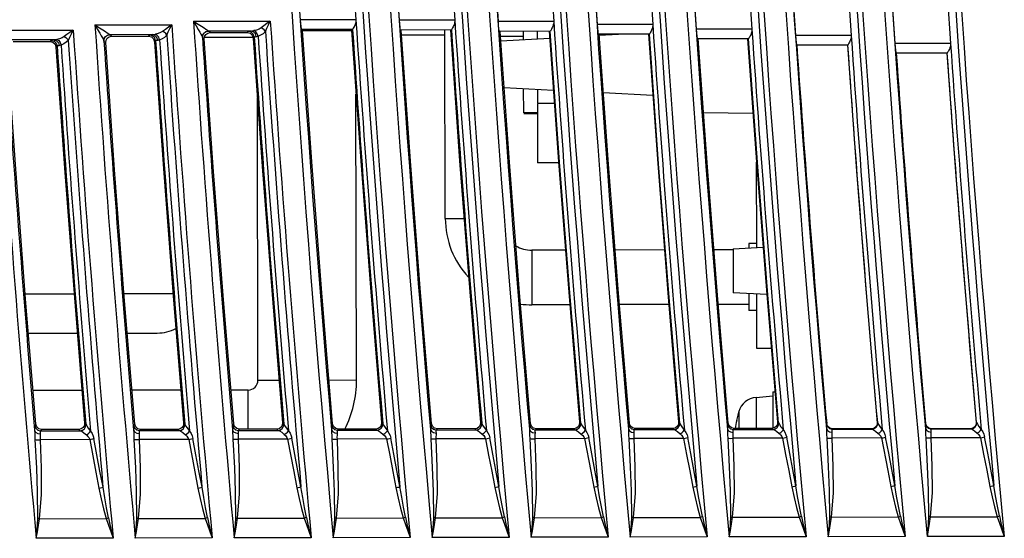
# Model space of a CAD drawing. Extents: x 0 to 420, y 0 to 297.
# Tile 23 of 27: x 279 to 304, y 132 to 145. Entities that reach past the tile are written whole.
import ezdxf

# ---------------------------------------------------------------- set-up
doc = ezdxf.new("R2010")
doc.units = 0
doc.header["$LTSCALE"] = 23.1
doc.layers.get('0').update_dxf_attribs({"linetype": 'CONTINUOUS'})

msp = doc.modelspace()

# ---------------------------------------------------------------- linework, layer by layer
at = {"color": 7, "linetype": 'CONTINUOUS'}
for p, q in [((287.276, 144.809), (285.865, 144.81)), ((289.782, 144.796), (288.371, 144.797)), ((278.163, 144.544), (280.11, 144.548)), ((280.66, 144.678), (282.607, 144.682)), ((283.159, 144.77), (285.106, 144.774)), ((284.876, 144.606), (284.821, 144.573)), ((287.189, 144.563), (285.892, 144.56)), ((285.892, 144.56), (285.921, 144.533)), ((285.921, 144.533), (287.164, 144.536)), ((287.189, 144.563), (287.164, 144.536)), ((289.695, 144.55), (288.399, 144.547)), ((289.542, 139.768), (289.532, 144.549)), ((289.697, 144.552), (289.696, 144.55)), ((292.29, 144.763), (290.879, 144.764)), ((294.801, 144.688), (293.39, 144.689)), ((297.315, 144.571), (295.904, 144.572)), ((279.626, 144.297), (278.542, 144.295)), ((279.551, 144.286), (279.523, 144.256)), ((282.123, 144.431), (281.039, 144.429)), ((281.082, 144.389), (281.039, 144.429)), ((281.082, 144.389), (282.02, 144.391)), ((282.047, 144.42), (282.02, 144.391)), ((282.02, 144.391), (282.093, 144.372)), ((282.119, 144.402), (282.047, 144.42)), ((282.182, 144.412), (282.123, 144.431)), ((282.376, 144.514), (282.322, 144.481)), ((283.389, 144.361), (283.431, 144.322)), ((284.669, 144.359), (283.428, 144.356)), ((284.622, 144.523), (283.538, 144.521)), ((283.58, 144.482), (283.538, 144.521)), ((283.58, 144.482), (284.52, 144.484)), ((284.547, 144.512), (284.52, 144.484)), ((284.52, 144.484), (284.593, 144.466)), ((284.619, 144.494), (284.547, 144.512)), ((284.682, 144.504), (284.622, 144.523)), ((284.67, 144.344), (284.697, 144.373)), ((289.532, 144.421), (288.434, 144.418)), ((292.203, 144.517), (290.907, 144.514)), ((291.525, 144.387), (290.941, 144.386)), ((290.949, 144.278), (292.188, 144.345)), ((291.525, 144.309), (291.525, 144.515)), ((291.875, 144.516), (291.875, 144.328)), ((292.205, 144.519), (292.204, 144.517)), ((294.714, 144.442), (293.418, 144.439)), ((293.443, 144.414), (293.932, 144.44)), ((294.716, 144.444), (294.715, 144.442)), ((297.228, 144.325), (295.932, 144.322)), ((297.23, 144.327), (297.229, 144.325)), ((299.832, 144.411), (298.42, 144.412)), ((278.586, 144.254), (279.523, 144.256)), ((279.672, 144.116), (279.701, 144.146)), ((280.889, 144.269), (280.932, 144.229)), ((282.17, 144.251), (282.197, 144.28)), ((299.745, 144.165), (298.449, 144.162)), ((299.747, 144.167), (299.746, 144.165)), ((302.352, 144.208), (300.94, 144.21)), ((302.266, 143.962), (300.969, 143.96)), ((302.267, 143.964), (302.266, 143.962)), ((292.285, 143.017), (291.034, 143.08)), ((291.529, 142.451), (291.527, 143.055)), ((291.878, 143.037), (291.878, 142.702)), ((284.792, 135.668), (284.778, 142.817)), ((287.292, 135.673), (287.278, 142.923)), ((294.802, 142.89), (293.548, 142.953)), ((292.309, 142.684), (291.878, 142.683)), ((291.878, 142.683), (291.881, 141.183)), ((291.879, 142.452), (291.529, 142.451)), ((291.879, 142.444), (291.529, 142.443)), ((291.529, 142.434), (291.879, 142.434)), ((297.342, 142.431), (296.09, 142.45)), ((292.416, 141.184), (291.881, 141.183)), ((297.436, 139.032), (297.431, 141.197)), ((289.542, 139.768), (290.017, 139.769)), ((296.836, 138.999), (297.6, 139.041)), ((297.435, 139.134), (297.235, 139.133)), ((297.235, 139.133), (297.236, 139.021)), ((292.588, 138.967), (291.736, 138.965)), ((291.736, 138.965), (291.738, 137.58)), ((295.096, 138.972), (293.847, 138.969)), ((296.836, 138.975), (296.353, 138.974)), ((296.836, 138.999), (296.838, 137.886)), ((278.891, 137.857), (280.13, 137.859)), ((281.398, 137.862), (282.638, 137.864)), ((297.694, 137.843), (296.838, 137.886)), ((297.238, 137.866), (297.239, 137.433)), ((297.441, 136.47), (297.438, 137.856)), ((292.698, 137.582), (291.738, 137.58)), ((295.206, 137.587), (293.956, 137.584)), ((297.238, 137.591), (296.463, 137.589)), ((297.439, 137.434), (297.239, 137.433)), ((278.973, 136.857), (280.211, 136.859)), ((281.479, 136.862), (282.24, 136.863)), ((297.81, 136.471), (297.441, 136.47)), ((284.792, 135.668), (285.328, 135.67)), ((286.593, 135.672), (287.292, 135.673)), ((280.33, 135.409), (279.091, 135.407)), ((282.84, 135.415), (281.599, 135.412)), ((284.543, 135.418), (284.106, 135.417)), ((284.545, 134.424), (284.543, 135.418)), ((297.843, 135.37), (297.904, 135.37)), ((297.843, 135.37), (297.845, 134.451)), ((297.42, 135.232), (297.843, 135.27)), ((297.42, 135.232), (297.421, 134.445)), ((296.984, 134.873), (296.959, 134.781)), ((296.984, 134.873), (296.985, 134.444)), ((279.161, 134.552), (279.133, 134.521)), ((279.186, 134.483), (279.161, 134.552)), ((280.431, 134.549), (280.399, 134.579)), ((281.669, 134.556), (281.641, 134.526)), ((281.693, 134.487), (281.669, 134.556)), ((282.94, 134.554), (282.908, 134.583)), ((284.177, 134.56), (284.15, 134.531)), ((284.201, 134.491), (284.177, 134.56)), ((285.449, 134.559), (285.418, 134.587)), ((286.685, 134.564), (286.659, 134.536)), ((286.709, 134.495), (286.685, 134.564)), ((287.957, 134.564), (287.928, 134.592)), ((289.193, 134.568), (289.168, 134.541)), ((289.217, 134.499), (289.193, 134.568)), ((290.466, 134.57), (290.438, 134.596)), ((291.701, 134.572), (291.677, 134.546)), ((291.725, 134.503), (291.701, 134.572)), ((292.975, 134.575), (292.948, 134.6)), ((294.209, 134.576), (294.186, 134.551)), ((294.233, 134.507), (294.209, 134.576)), ((295.484, 134.58), (295.458, 134.604)), ((296.717, 134.58), (296.695, 134.556)), ((296.742, 134.511), (296.717, 134.58)), ((296.959, 134.781), (296.926, 134.643)), ((296.93, 134.643), (296.926, 134.643)), ((297.993, 134.585), (297.968, 134.608)), ((299.204, 134.561), (299.211, 134.568)), ((299.235, 134.498), (299.211, 134.568)), ((300.496, 134.596), (300.503, 134.59)), ((301.714, 134.566), (301.72, 134.573)), ((301.744, 134.503), (301.72, 134.573)), ((303.005, 134.601), (303.012, 134.595)), ((279.211, 134.402), (279.282, 134.384)), ((279.282, 134.384), (279.311, 134.415)), ((279.282, 134.384), (280.283, 134.386)), ((280.25, 134.417), (279.311, 134.415)), ((280.25, 134.417), (280.283, 134.386)), ((281.72, 134.407), (281.791, 134.389)), ((281.791, 134.389), (281.819, 134.419)), ((281.791, 134.389), (282.792, 134.391)), ((282.759, 134.421), (281.819, 134.419)), ((282.759, 134.421), (282.792, 134.391)), ((284.229, 134.412), (284.3, 134.394)), ((284.3, 134.394), (284.327, 134.423)), ((284.3, 134.394), (285.301, 134.396)), ((285.269, 134.425), (284.327, 134.423)), ((285.269, 134.425), (285.301, 134.396)), ((286.738, 134.417), (286.809, 134.399)), ((286.809, 134.399), (286.834, 134.427)), ((286.809, 134.399), (287.809, 134.401)), ((287.779, 134.429), (286.834, 134.427)), ((287.779, 134.429), (287.809, 134.401)), ((289.246, 134.422), (289.317, 134.404)), ((289.317, 134.404), (289.342, 134.431)), ((289.317, 134.404), (290.318, 134.406)), ((290.289, 134.433), (289.342, 134.431)), ((290.289, 134.433), (290.318, 134.406)), ((291.755, 134.427), (291.826, 134.409)), ((291.826, 134.409), (291.851, 134.436)), ((291.826, 134.409), (292.827, 134.411)), ((292.799, 134.437), (291.851, 134.436)), ((292.799, 134.437), (292.827, 134.411)), ((294.265, 134.432), (294.335, 134.414)), ((294.335, 134.414), (294.359, 134.44)), ((294.335, 134.414), (295.336, 134.416)), ((295.309, 134.441), (294.359, 134.44)), ((295.309, 134.441), (295.336, 134.416)), ((296.774, 134.437), (296.845, 134.419)), ((296.845, 134.419), (296.867, 134.444)), ((296.845, 134.419), (297.846, 134.421)), ((297.819, 134.445), (296.867, 134.444)), ((297.819, 134.445), (297.846, 134.421)), ((299.283, 134.442), (299.354, 134.424)), ((299.36, 134.431), (299.354, 134.424)), ((299.354, 134.424), (300.355, 134.426)), ((300.347, 134.433), (299.36, 134.431)), ((300.347, 134.433), (300.355, 134.426)), ((301.792, 134.447), (301.863, 134.429)), ((301.87, 134.436), (301.863, 134.429)), ((301.863, 134.429), (302.864, 134.431)), ((302.856, 134.438), (301.87, 134.436)), ((302.856, 134.438), (302.864, 134.431)), ((280.528, 134.162), (279.278, 134.159)), ((283.036, 134.167), (281.787, 134.164)), ((283.036, 134.167), (283.191, 133.343)), ((285.545, 134.172), (284.296, 134.169)), ((285.545, 134.172), (285.7, 133.349)), ((288.054, 134.177), (286.805, 134.174)), ((290.563, 134.182), (289.314, 134.179)), ((293.073, 134.187), (291.823, 134.184)), ((293.073, 134.187), (293.228, 133.364)), ((295.582, 134.192), (294.332, 134.189)), ((298.091, 134.197), (296.842, 134.194)), ((300.601, 134.202), (299.351, 134.199)), ((300.601, 134.202), (300.758, 133.379)), ((303.11, 134.207), (301.86, 134.204)), ((283.191, 133.343), (283.268, 132.933)), ((285.7, 133.349), (285.778, 132.938)), ((293.228, 133.364), (293.306, 132.953)), ((300.758, 133.379), (300.836, 132.968)), ((279.257, 132.155), (280.944, 132.159)), ((281.767, 132.16), (283.454, 132.164)), ((284.276, 132.166), (285.963, 132.169)), ((286.786, 132.171), (288.473, 132.174)), ((289.296, 132.176), (290.983, 132.179)), ((291.806, 132.181), (293.493, 132.184)), ((294.316, 132.186), (296.003, 132.189)), ((296.826, 132.191), (298.513, 132.194)), ((299.336, 132.196), (301.024, 132.199)), ((301.847, 132.201), (303.534, 132.204)), ((281.122, 131.662), (279.171, 131.658)), ((283.632, 131.667), (281.681, 131.663)), ((286.142, 131.672), (284.191, 131.668)), ((288.652, 131.677), (286.701, 131.673)), ((291.162, 131.682), (289.211, 131.678)), ((293.672, 131.687), (291.721, 131.683)), ((296.183, 131.692), (294.232, 131.688)), ((298.693, 131.697), (296.742, 131.693)), ((301.203, 131.702), (299.252, 131.698)), ((303.714, 131.707), (301.763, 131.703))]:
    msp.add_line(p, q, dxfattribs=at)
for points in [[(285.865, 144.81), (285.872, 144.716), (285.879, 144.637), (285.886, 144.583), (285.892, 144.56)], [(287.276, 144.809), (287.274, 144.763), (287.263, 144.714), (287.245, 144.666), (287.225, 144.624), (287.206, 144.592), (287.194, 144.571), (287.189, 144.563)], [(288.371, 144.797), (288.379, 144.701), (288.386, 144.62), (288.393, 144.566), (288.399, 144.547)], [(289.782, 144.796), (289.782, 144.768), (289.779, 144.739), (289.772, 144.71), (289.763, 144.681), (289.751, 144.652), (289.738, 144.625), (289.726, 144.601), (289.715, 144.582), (289.707, 144.568), (289.697, 144.552)], [(280.11, 144.548), (280.025, 144.487), (279.948, 144.431), (279.88, 144.38)], [(279.986, 144.287), (280.023, 144.366), (280.065, 144.453), (280.11, 144.548)], [(280.66, 144.678), (280.774, 144.607), (280.861, 144.552), (280.927, 144.51), (280.973, 144.48), (281.015, 144.45), (281.036, 144.432)], [(280.66, 144.678), (280.728, 144.562), (280.78, 144.472), (280.82, 144.404), (280.848, 144.354), (280.874, 144.305), (280.887, 144.274)], [(282.607, 144.682), (282.522, 144.621), (282.445, 144.564), (282.376, 144.514)], [(282.482, 144.421), (282.519, 144.5), (282.562, 144.587), (282.607, 144.682)], [(283.159, 144.77), (283.273, 144.699), (283.361, 144.644), (283.426, 144.602), (283.473, 144.572), (283.515, 144.543), (283.536, 144.524)], [(283.159, 144.77), (283.227, 144.655), (283.28, 144.565), (283.319, 144.496), (283.347, 144.446), (283.373, 144.397), (283.386, 144.366)], [(284.622, 144.523), (284.643, 144.525), (284.666, 144.528), (284.692, 144.532)], [(284.821, 144.573), (284.759, 144.548), (284.692, 144.532)], [(284.798, 144.394), (284.776, 144.455), (284.737, 144.505), (284.692, 144.532)], [(285.106, 144.774), (285.021, 144.713), (284.944, 144.657), (284.876, 144.606)], [(284.982, 144.513), (284.953, 144.55), (284.916, 144.582), (284.876, 144.606)], [(284.982, 144.513), (285.019, 144.592), (285.061, 144.679), (285.106, 144.774)], [(286.685, 134.564), (286.409, 137.886), (286.155, 141.209), (285.921, 144.533)], [(287.164, 144.536), (287.398, 141.22), (287.652, 137.905), (287.928, 134.592)], [(289.193, 134.568), (288.916, 137.893), (288.66, 141.219), (288.425, 144.547)], [(289.67, 144.55), (289.905, 141.23), (290.161, 137.912), (290.438, 134.596)], [(290.879, 144.764), (290.886, 144.668), (290.894, 144.587), (290.901, 144.533), (290.907, 144.514)], [(292.29, 144.763), (292.29, 144.735), (292.287, 144.707), (292.28, 144.678), (292.271, 144.648), (292.259, 144.619), (292.246, 144.592), (292.234, 144.568), (292.223, 144.549), (292.215, 144.535), (292.205, 144.519)], [(293.39, 144.689), (293.397, 144.593), (293.405, 144.512), (293.412, 144.459), (293.418, 144.439)], [(294.801, 144.688), (294.801, 144.66), (294.797, 144.632), (294.791, 144.603), (294.782, 144.573), (294.77, 144.544), (294.757, 144.517), (294.745, 144.493), (294.734, 144.474), (294.725, 144.46), (294.716, 144.444)], [(295.904, 144.572), (295.911, 144.476), (295.919, 144.395), (295.926, 144.341), (295.932, 144.322)], [(297.315, 144.571), (297.315, 144.543), (297.311, 144.514), (297.305, 144.485), (297.296, 144.456), (297.284, 144.427), (297.271, 144.4), (297.259, 144.376), (297.248, 144.357), (297.239, 144.342), (297.23, 144.327)], [(279.626, 144.297), (279.587, 144.294), (279.561, 144.29), (279.551, 144.286)], [(279.551, 144.286), (279.623, 144.268), (279.677, 144.217), (279.701, 144.146)], [(279.695, 144.306), (279.67, 144.302), (279.647, 144.299), (279.626, 144.297)], [(279.626, 144.297), (279.685, 144.276), (279.732, 144.223), (279.753, 144.156)], [(279.88, 144.38), (279.825, 144.347), (279.763, 144.322), (279.695, 144.306)], [(279.695, 144.306), (279.742, 144.281), (279.781, 144.23), (279.802, 144.168)], [(279.986, 144.287), (279.934, 144.236), (279.872, 144.196), (279.802, 144.168)], [(279.88, 144.38), (279.92, 144.356), (279.957, 144.324), (279.986, 144.287)], [(280.887, 144.274), (280.895, 144.331), (280.926, 144.38), (280.975, 144.418), (281.036, 144.432)], [(280.889, 144.269), (280.898, 144.329), (280.929, 144.381), (280.979, 144.416), (281.039, 144.429)], [(280.932, 144.229), (280.941, 144.289), (280.972, 144.341), (281.021, 144.376), (281.082, 144.389)], [(281.039, 144.429), (281.038, 144.429), (281.037, 144.43), (281.036, 144.432)], [(282.047, 144.42), (282.058, 144.424), (282.084, 144.427), (282.123, 144.431)], [(282.093, 144.372), (282.147, 144.322), (282.17, 144.251)], [(282.197, 144.28), (282.174, 144.351), (282.119, 144.402)], [(282.123, 144.431), (282.144, 144.433), (282.167, 144.436), (282.192, 144.44)], [(282.25, 144.29), (282.23, 144.359), (282.182, 144.412)], [(282.322, 144.481), (282.26, 144.456), (282.192, 144.44)], [(282.298, 144.302), (282.277, 144.363), (282.238, 144.413), (282.192, 144.44)], [(282.197, 144.28), (282.205, 144.284), (282.222, 144.287), (282.25, 144.29)], [(282.25, 144.29), (282.264, 144.292), (282.28, 144.296), (282.298, 144.302)], [(282.298, 144.302), (282.369, 144.33), (282.43, 144.37), (282.482, 144.421)], [(282.482, 144.421), (282.454, 144.457), (282.417, 144.49), (282.376, 144.514)], [(283.386, 144.366), (283.395, 144.423), (283.426, 144.472), (283.475, 144.51), (283.536, 144.524)], [(283.386, 144.366), (283.387, 144.364), (283.388, 144.362), (283.389, 144.361)], [(283.389, 144.361), (283.397, 144.421), (283.429, 144.473), (283.479, 144.508), (283.538, 144.521)], [(283.431, 144.322), (283.439, 144.383), (283.471, 144.434), (283.52, 144.469), (283.58, 144.482)], [(284.177, 134.56), (283.908, 137.813), (283.66, 141.067), (283.431, 144.322)], [(283.538, 144.521), (283.537, 144.522), (283.536, 144.523), (283.536, 144.524)], [(284.547, 144.512), (284.558, 144.516), (284.583, 144.52), (284.622, 144.523)], [(284.593, 144.466), (284.647, 144.415), (284.67, 144.344)], [(284.697, 144.373), (284.674, 144.443), (284.619, 144.494)], [(284.67, 144.344), (284.9, 141.091), (285.149, 137.838), (285.418, 134.587)], [(284.749, 144.382), (284.73, 144.451), (284.682, 144.504)], [(284.697, 144.373), (284.704, 144.376), (284.722, 144.379), (284.749, 144.382)], [(284.749, 144.382), (284.764, 144.384), (284.78, 144.388), (284.798, 144.394)], [(284.798, 144.394), (284.868, 144.422), (284.93, 144.462), (284.982, 144.513)], [(291.701, 134.572), (291.424, 137.885), (291.167, 141.199), (290.932, 144.514)], [(292.179, 144.517), (292.414, 141.209), (292.67, 137.904), (292.948, 134.6)], [(292.975, 134.575), (292.697, 137.887), (292.44, 141.201), (292.204, 144.517)], [(294.209, 134.576), (293.933, 137.862), (293.677, 141.15), (293.442, 144.439)], [(294.691, 144.442), (294.926, 141.161), (295.181, 137.882), (295.458, 134.604)], [(295.484, 134.58), (295.207, 137.866), (294.951, 141.153), (294.715, 144.442)], [(296.717, 134.58), (296.443, 137.826), (296.189, 141.073), (295.955, 144.322)], [(297.205, 144.325), (297.439, 141.084), (297.694, 137.845), (297.968, 134.608)], [(297.993, 134.585), (297.718, 137.83), (297.463, 141.077), (297.229, 144.325)], [(298.42, 144.412), (298.428, 144.316), (298.436, 144.235), (298.443, 144.182), (298.449, 144.162)], [(299.832, 144.411), (299.831, 144.383), (299.828, 144.355), (299.822, 144.326), (299.813, 144.296), (299.801, 144.267), (299.788, 144.24), (299.776, 144.216), (299.765, 144.197), (299.756, 144.183), (299.747, 144.167)], [(279.161, 134.552), (278.901, 137.731), (278.659, 140.912), (278.437, 144.094)], [(279.523, 144.256), (279.595, 144.238), (279.649, 144.187), (279.672, 144.116)], [(279.672, 144.116), (279.896, 140.936), (280.138, 137.757), (280.399, 134.579)], [(279.701, 144.146), (279.708, 144.15), (279.726, 144.153), (279.753, 144.156)], [(279.802, 144.168), (279.783, 144.162), (279.767, 144.158), (279.753, 144.156)], [(280.887, 144.274), (280.888, 144.272), (280.889, 144.27), (280.889, 144.269)], [(281.669, 134.556), (281.404, 137.779), (281.158, 141.003), (280.932, 144.229)], [(282.17, 144.251), (282.397, 141.027), (282.643, 137.804), (282.908, 134.583)], [(300.503, 134.59), (300.231, 137.78), (299.978, 140.972), (299.746, 144.165)], [(300.94, 144.21), (300.948, 144.113), (300.956, 144.033), (300.963, 143.979), (300.969, 143.96)], [(302.352, 144.208), (302.352, 144.18), (302.348, 144.152), (302.342, 144.123), (302.333, 144.094), (302.321, 144.065), (302.308, 144.037), (302.296, 144.014), (302.285, 143.995), (302.277, 143.98), (302.267, 143.964)], [(303.012, 134.595), (302.744, 137.716), (302.496, 140.838), (302.266, 143.962)], [(280.399, 134.579), (280.391, 134.518), (280.36, 134.465), (280.31, 134.43), (280.25, 134.417)], [(280.283, 134.386), (280.343, 134.399), (280.393, 134.435), (280.424, 134.488), (280.431, 134.549)], [(280.431, 134.549), (280.45, 134.508), (280.489, 134.451), (280.549, 134.372)], [(282.908, 134.583), (282.901, 134.522), (282.869, 134.469), (282.82, 134.434), (282.759, 134.421)], [(282.792, 134.391), (282.851, 134.404), (282.901, 134.44), (282.932, 134.493), (282.94, 134.554)], [(282.94, 134.554), (282.959, 134.513), (282.997, 134.456), (283.058, 134.377)], [(285.418, 134.587), (285.41, 134.526), (285.379, 134.473), (285.33, 134.438), (285.269, 134.425)], [(285.301, 134.396), (285.36, 134.409), (285.41, 134.445), (285.441, 134.498), (285.449, 134.559)], [(285.449, 134.559), (285.468, 134.518), (285.506, 134.461), (285.566, 134.382)], [(287.928, 134.592), (287.92, 134.53), (287.889, 134.477), (287.84, 134.442), (287.779, 134.429)], [(287.809, 134.401), (287.869, 134.414), (287.919, 134.45), (287.95, 134.503), (287.957, 134.564)], [(287.957, 134.564), (287.977, 134.523), (288.015, 134.466), (288.075, 134.387)], [(290.438, 134.596), (290.43, 134.534), (290.399, 134.482), (290.35, 134.446), (290.289, 134.433)], [(290.318, 134.406), (290.378, 134.419), (290.428, 134.455), (290.459, 134.508), (290.466, 134.57)], [(290.466, 134.57), (290.486, 134.528), (290.524, 134.471), (290.584, 134.392)], [(292.948, 134.6), (292.94, 134.538), (292.909, 134.486), (292.86, 134.45), (292.799, 134.437)], [(292.827, 134.411), (292.887, 134.424), (292.937, 134.46), (292.968, 134.514), (292.975, 134.575)], [(292.975, 134.575), (292.995, 134.533), (293.033, 134.476), (293.093, 134.397)], [(294.186, 134.551), (294.183, 134.534), (294.183, 134.492), (294.185, 134.428)], [(294.186, 134.551), (294.21, 134.482), (294.265, 134.432)], [(295.458, 134.604), (295.45, 134.542), (295.419, 134.49), (295.37, 134.454), (295.309, 134.441)], [(295.336, 134.416), (295.396, 134.429), (295.446, 134.465), (295.477, 134.519), (295.484, 134.58)], [(295.484, 134.58), (295.504, 134.538), (295.542, 134.481), (295.602, 134.402)], [(296.695, 134.556), (296.692, 134.539), (296.692, 134.497), (296.694, 134.433)], [(296.695, 134.556), (296.719, 134.487), (296.774, 134.437)], [(297.968, 134.608), (297.961, 134.546), (297.93, 134.494), (297.88, 134.458), (297.819, 134.445)], [(297.846, 134.421), (297.905, 134.434), (297.955, 134.47), (297.986, 134.524), (297.993, 134.585)], [(297.993, 134.585), (298.013, 134.543), (298.051, 134.486), (298.112, 134.408)], [(299.204, 134.561), (299.201, 134.544), (299.201, 134.502), (299.203, 134.438)], [(299.204, 134.561), (299.228, 134.492), (299.283, 134.442)], [(300.496, 134.596), (300.488, 134.535), (300.457, 134.482), (300.408, 134.446), (300.347, 134.433)], [(300.355, 134.426), (300.415, 134.439), (300.464, 134.476), (300.496, 134.529), (300.503, 134.59)], [(300.503, 134.59), (300.522, 134.548), (300.561, 134.492), (300.621, 134.413)], [(301.714, 134.566), (301.711, 134.549), (301.71, 134.507), (301.713, 134.443)], [(301.714, 134.566), (301.738, 134.497), (301.792, 134.447)], [(303.005, 134.601), (302.998, 134.54), (302.967, 134.487), (302.917, 134.451), (302.856, 134.438)], [(302.864, 134.431), (302.924, 134.444), (302.974, 134.481), (303.005, 134.534), (303.012, 134.595)], [(303.012, 134.595), (303.032, 134.553), (303.07, 134.497), (303.13, 134.418)], [(279.133, 134.521), (279.13, 134.504), (279.129, 134.462), (279.131, 134.398)], [(279.131, 134.398), (279.156, 134.352), (279.212, 134.319), (279.281, 134.307)], [(279.131, 134.398), (279.134, 134.325), (279.135, 134.247), (279.139, 134.162)], [(279.133, 134.521), (279.157, 134.452), (279.211, 134.402)], [(279.311, 134.415), (279.239, 134.433), (279.186, 134.483)], [(279.278, 134.159), (279.278, 134.212), (279.279, 134.262), (279.281, 134.307)], [(279.281, 134.307), (279.279, 134.347), (279.279, 134.373), (279.282, 134.384)], [(280.283, 134.386), (280.324, 134.371), (280.376, 134.336), (280.443, 134.278)], [(280.443, 134.278), (280.484, 134.305), (280.521, 134.337), (280.549, 134.372)], [(280.549, 134.372), (280.588, 134.313), (280.616, 134.25), (280.633, 134.186)], [(281.641, 134.526), (281.638, 134.509), (281.638, 134.467), (281.64, 134.403)], [(281.64, 134.403), (281.665, 134.357), (281.721, 134.324), (281.79, 134.312)], [(281.64, 134.403), (281.642, 134.33), (281.644, 134.252), (281.647, 134.167)], [(281.641, 134.526), (281.665, 134.457), (281.72, 134.407)], [(281.819, 134.419), (281.747, 134.437), (281.693, 134.487)], [(281.787, 134.164), (281.786, 134.217), (281.788, 134.267), (281.79, 134.312)], [(281.79, 134.312), (281.788, 134.352), (281.788, 134.378), (281.791, 134.389)], [(282.792, 134.391), (282.833, 134.376), (282.885, 134.341), (282.952, 134.283)], [(282.952, 134.283), (282.993, 134.31), (283.03, 134.342), (283.058, 134.377)], [(283.058, 134.377), (283.096, 134.318), (283.125, 134.255), (283.142, 134.191)], [(284.15, 134.531), (284.147, 134.514), (284.147, 134.472), (284.149, 134.408)], [(284.149, 134.408), (284.174, 134.362), (284.229, 134.329), (284.298, 134.317)], [(284.149, 134.408), (284.151, 134.335), (284.153, 134.257), (284.156, 134.172)], [(284.15, 134.531), (284.174, 134.462), (284.229, 134.412)], [(284.327, 134.423), (284.255, 134.441), (284.201, 134.491)], [(284.296, 134.169), (284.295, 134.222), (284.297, 134.272), (284.298, 134.317)], [(284.298, 134.317), (284.296, 134.357), (284.297, 134.383), (284.3, 134.394)], [(285.301, 134.396), (285.341, 134.381), (285.394, 134.346), (285.461, 134.288)], [(285.461, 134.288), (285.502, 134.315), (285.538, 134.347), (285.566, 134.382)], [(285.566, 134.382), (285.605, 134.323), (285.634, 134.26), (285.651, 134.196)], [(286.659, 134.536), (286.656, 134.519), (286.656, 134.477), (286.658, 134.413)], [(286.658, 134.413), (286.683, 134.367), (286.738, 134.334), (286.807, 134.322)], [(286.658, 134.413), (286.66, 134.34), (286.662, 134.262), (286.665, 134.177)], [(286.659, 134.536), (286.683, 134.467), (286.738, 134.417)], [(286.834, 134.427), (286.763, 134.445), (286.709, 134.495)], [(286.805, 134.174), (286.804, 134.227), (286.806, 134.277), (286.807, 134.322)], [(286.807, 134.322), (286.805, 134.362), (286.806, 134.388), (286.809, 134.399)], [(287.809, 134.401), (287.85, 134.386), (287.902, 134.351), (287.97, 134.293)], [(287.97, 134.293), (288.011, 134.32), (288.047, 134.352), (288.075, 134.387)], [(288.075, 134.387), (288.114, 134.328), (288.143, 134.265), (288.16, 134.201)], [(289.168, 134.541), (289.165, 134.524), (289.164, 134.482), (289.167, 134.418)], [(289.167, 134.418), (289.192, 134.372), (289.247, 134.339), (289.316, 134.327)], [(289.167, 134.418), (289.169, 134.345), (289.171, 134.267), (289.174, 134.182)], [(289.168, 134.541), (289.192, 134.472), (289.246, 134.422)], [(289.342, 134.431), (289.271, 134.449), (289.217, 134.499)], [(289.314, 134.179), (289.313, 134.232), (289.315, 134.282), (289.316, 134.327)], [(289.316, 134.327), (289.314, 134.367), (289.314, 134.393), (289.317, 134.404)], [(290.318, 134.406), (290.359, 134.391), (290.411, 134.356), (290.479, 134.298)], [(290.479, 134.298), (290.52, 134.325), (290.556, 134.357), (290.584, 134.392)], [(290.479, 134.298), (290.516, 134.264), (290.545, 134.224), (290.563, 134.182)], [(290.584, 134.392), (290.623, 134.333), (290.652, 134.27), (290.669, 134.206)], [(291.677, 134.546), (291.674, 134.529), (291.673, 134.487), (291.676, 134.423)], [(291.676, 134.423), (291.701, 134.377), (291.756, 134.344), (291.825, 134.332)], [(291.676, 134.423), (291.678, 134.35), (291.68, 134.272), (291.683, 134.187)], [(291.677, 134.546), (291.701, 134.477), (291.755, 134.427)], [(291.851, 134.436), (291.779, 134.454), (291.725, 134.503)], [(291.823, 134.184), (291.822, 134.237), (291.824, 134.287), (291.825, 134.332)], [(291.825, 134.332), (291.823, 134.372), (291.823, 134.398), (291.826, 134.409)], [(292.827, 134.411), (292.868, 134.396), (292.92, 134.361), (292.988, 134.303)], [(292.988, 134.303), (293.029, 134.33), (293.065, 134.362), (293.093, 134.397)], [(292.988, 134.303), (293.025, 134.269), (293.054, 134.229), (293.073, 134.187)], [(293.093, 134.397), (293.132, 134.338), (293.161, 134.275), (293.178, 134.211)], [(294.185, 134.428), (294.21, 134.382), (294.265, 134.349), (294.334, 134.337)], [(294.185, 134.428), (294.187, 134.355), (294.189, 134.277), (294.193, 134.192)], [(294.359, 134.44), (294.287, 134.458), (294.233, 134.507)], [(294.332, 134.189), (294.331, 134.242), (294.333, 134.292), (294.334, 134.337)], [(294.334, 134.337), (294.332, 134.377), (294.332, 134.403), (294.335, 134.414)], [(295.336, 134.416), (295.377, 134.401), (295.43, 134.366), (295.497, 134.308)], [(295.497, 134.308), (295.538, 134.335), (295.575, 134.368), (295.602, 134.402)], [(295.497, 134.308), (295.534, 134.274), (295.563, 134.234), (295.582, 134.192)], [(295.602, 134.402), (295.641, 134.344), (295.67, 134.281), (295.687, 134.216)], [(296.694, 134.433), (296.719, 134.387), (296.774, 134.354), (296.843, 134.342)], [(296.694, 134.433), (296.696, 134.36), (296.698, 134.282), (296.702, 134.197)], [(296.867, 134.444), (296.796, 134.462), (296.742, 134.511)], [(296.842, 134.194), (296.84, 134.247), (296.842, 134.298), (296.843, 134.342)], [(296.843, 134.342), (296.841, 134.382), (296.842, 134.408), (296.845, 134.419)], [(297.846, 134.421), (297.886, 134.406), (297.939, 134.371), (298.006, 134.313)], [(298.006, 134.313), (298.047, 134.34), (298.084, 134.373), (298.112, 134.408)], [(298.006, 134.313), (298.043, 134.279), (298.072, 134.239), (298.091, 134.197)], [(298.112, 134.408), (298.151, 134.349), (298.179, 134.286), (298.197, 134.221)], [(299.203, 134.438), (299.228, 134.392), (299.284, 134.359), (299.353, 134.347)], [(299.203, 134.438), (299.206, 134.365), (299.207, 134.287), (299.211, 134.202)], [(299.36, 134.431), (299.289, 134.449), (299.235, 134.498)], [(299.353, 134.347), (299.35, 134.387), (299.351, 134.413), (299.354, 134.424)], [(299.351, 134.199), (299.35, 134.252), (299.352, 134.303), (299.353, 134.347)], [(300.355, 134.426), (300.396, 134.411), (300.448, 134.376), (300.516, 134.318)], [(300.516, 134.318), (300.557, 134.345), (300.593, 134.378), (300.621, 134.413)], [(300.516, 134.318), (300.553, 134.284), (300.582, 134.245), (300.601, 134.202)], [(300.621, 134.413), (300.66, 134.354), (300.689, 134.291), (300.706, 134.226)], [(301.713, 134.443), (301.738, 134.397), (301.793, 134.364), (301.862, 134.352)], [(301.713, 134.443), (301.715, 134.37), (301.717, 134.292), (301.721, 134.207)], [(301.87, 134.436), (301.798, 134.454), (301.744, 134.503)], [(301.86, 134.204), (301.859, 134.257), (301.861, 134.308), (301.862, 134.352)], [(301.862, 134.352), (301.86, 134.392), (301.86, 134.418), (301.863, 134.429)], [(302.864, 134.431), (302.905, 134.416), (302.958, 134.381), (303.025, 134.323)], [(303.025, 134.323), (303.066, 134.35), (303.103, 134.383), (303.13, 134.418)], [(303.025, 134.323), (303.062, 134.289), (303.091, 134.25), (303.11, 134.207)], [(303.13, 134.418), (303.17, 134.359), (303.198, 134.296), (303.216, 134.231)], [(279.139, 134.162), (279.171, 134.159), (279.221, 134.158), (279.278, 134.159)], [(279.139, 134.162), (279.176, 133.437), (279.197, 132.833), (279.201, 132.165)], [(279.257, 132.155), (279.304, 132.773), (279.303, 133.442), (279.278, 134.159)], [(280.443, 134.278), (280.48, 134.243), (280.509, 134.204), (280.528, 134.162)], [(280.528, 134.162), (280.566, 134.169), (280.602, 134.177), (280.633, 134.186)], [(280.528, 134.162), (280.605, 133.75), (280.682, 133.338), (280.759, 132.928)], [(280.865, 132.952), (280.787, 133.363), (280.71, 133.774), (280.633, 134.186)], [(281.647, 134.167), (281.68, 134.164), (281.73, 134.163), (281.787, 134.164)], [(281.647, 134.167), (281.685, 133.442), (281.706, 132.838), (281.711, 132.17)], [(281.767, 132.16), (281.813, 132.778), (281.812, 133.447), (281.787, 134.164)], [(282.952, 134.283), (282.989, 134.248), (283.018, 134.209), (283.036, 134.167)], [(283.036, 134.167), (283.075, 134.174), (283.111, 134.183), (283.142, 134.191)], [(283.374, 132.957), (283.296, 133.368), (283.219, 133.779), (283.142, 134.191)], [(284.156, 134.172), (284.189, 134.169), (284.239, 134.168), (284.296, 134.169)], [(284.156, 134.172), (284.194, 133.447), (284.216, 132.843), (284.22, 132.175)], [(284.276, 132.166), (284.323, 132.783), (284.321, 133.452), (284.296, 134.169)], [(285.461, 134.288), (285.498, 134.253), (285.527, 134.214), (285.545, 134.172)], [(285.545, 134.172), (285.584, 134.179), (285.62, 134.188), (285.651, 134.196)], [(285.883, 132.962), (285.806, 133.373), (285.728, 133.785), (285.651, 134.196)], [(286.665, 134.177), (286.698, 134.174), (286.748, 134.173), (286.805, 134.174)], [(286.665, 134.177), (286.703, 133.452), (286.725, 132.848), (286.73, 132.18)], [(286.786, 132.171), (286.832, 132.788), (286.83, 133.457), (286.805, 134.174)], [(287.97, 134.293), (288.007, 134.259), (288.036, 134.219), (288.054, 134.177)], [(288.054, 134.177), (288.093, 134.184), (288.129, 134.193), (288.16, 134.201)], [(288.054, 134.177), (288.132, 133.765), (288.21, 133.354), (288.287, 132.943)], [(288.393, 132.968), (288.315, 133.379), (288.237, 133.79), (288.16, 134.201)], [(289.174, 134.182), (289.207, 134.179), (289.257, 134.178), (289.314, 134.179)], [(289.174, 134.182), (289.212, 133.457), (289.235, 132.853), (289.24, 132.185)], [(289.296, 132.176), (289.342, 132.793), (289.339, 133.462), (289.314, 134.179)], [(290.563, 134.182), (290.602, 134.189), (290.638, 134.198), (290.669, 134.206)], [(290.563, 134.182), (290.641, 133.77), (290.719, 133.359), (290.797, 132.948)], [(290.902, 132.973), (290.824, 133.384), (290.747, 133.795), (290.669, 134.206)], [(291.683, 134.187), (291.716, 134.184), (291.766, 134.183), (291.823, 134.184)], [(291.683, 134.187), (291.722, 133.462), (291.744, 132.858), (291.75, 132.19)], [(291.806, 132.181), (291.851, 132.798), (291.849, 133.467), (291.823, 134.184)], [(293.073, 134.187), (293.111, 134.194), (293.147, 134.203), (293.178, 134.211)], [(293.412, 132.978), (293.334, 133.389), (293.256, 133.8), (293.178, 134.211)], [(294.193, 134.192), (294.225, 134.189), (294.275, 134.188), (294.332, 134.189)], [(294.193, 134.192), (294.231, 133.467), (294.254, 132.863), (294.26, 132.195)], [(294.316, 132.186), (294.361, 132.803), (294.358, 133.472), (294.332, 134.189)], [(295.582, 134.192), (295.62, 134.2), (295.657, 134.208), (295.687, 134.216)], [(295.582, 134.192), (295.66, 133.78), (295.738, 133.369), (295.816, 132.958)], [(295.922, 132.983), (295.843, 133.394), (295.765, 133.805), (295.687, 134.216)], [(296.702, 134.197), (296.734, 134.194), (296.784, 134.193), (296.842, 134.194)], [(296.702, 134.197), (296.741, 133.472), (296.764, 132.868), (296.77, 132.201)], [(296.826, 132.191), (296.871, 132.808), (296.868, 133.477), (296.842, 134.194)], [(298.091, 134.197), (298.13, 134.205), (298.166, 134.213), (298.197, 134.221)], [(298.091, 134.197), (298.169, 133.785), (298.248, 133.374), (298.326, 132.963)], [(298.432, 132.988), (298.353, 133.399), (298.275, 133.81), (298.197, 134.221)], [(299.211, 134.202), (299.244, 134.199), (299.294, 134.198), (299.351, 134.199)], [(299.211, 134.202), (299.251, 133.477), (299.274, 132.873), (299.28, 132.206)], [(299.336, 132.196), (299.381, 132.813), (299.377, 133.482), (299.351, 134.199)], [(300.601, 134.202), (300.639, 134.21), (300.675, 134.218), (300.706, 134.226)], [(300.942, 132.993), (300.863, 133.404), (300.784, 133.815), (300.706, 134.226)], [(301.721, 134.207), (301.753, 134.204), (301.803, 134.203), (301.86, 134.204)], [(301.721, 134.207), (301.76, 133.482), (301.784, 132.878), (301.791, 132.211)], [(301.847, 132.201), (301.891, 132.818), (301.887, 133.487), (301.86, 134.204)], [(303.11, 134.207), (303.149, 134.215), (303.185, 134.223), (303.216, 134.231)], [(303.11, 134.207), (303.189, 133.795), (303.267, 133.384), (303.346, 132.973)], [(303.452, 132.998), (303.373, 133.409), (303.294, 133.82), (303.216, 134.231)], [(280.759, 132.928), (280.798, 132.936), (280.834, 132.944), (280.865, 132.952)], [(280.759, 132.928), (280.818, 132.661), (280.878, 132.407), (280.944, 132.159)], [(281, 132.179), (280.951, 132.431), (280.907, 132.686), (280.865, 132.952)], [(283.268, 132.933), (283.307, 132.941), (283.343, 132.949), (283.374, 132.957)], [(283.268, 132.933), (283.328, 132.666), (283.388, 132.412), (283.454, 132.164)], [(283.51, 132.184), (283.461, 132.436), (283.417, 132.691), (283.374, 132.957)], [(285.778, 132.938), (285.816, 132.946), (285.853, 132.954), (285.883, 132.962)], [(285.778, 132.938), (285.837, 132.671), (285.897, 132.417), (285.963, 132.169)], [(286.019, 132.189), (285.971, 132.441), (285.926, 132.696), (285.883, 132.962)], [(288.287, 132.943), (288.326, 132.951), (288.362, 132.959), (288.393, 132.968)], [(288.287, 132.943), (288.347, 132.676), (288.407, 132.422), (288.473, 132.174)], [(288.529, 132.194), (288.48, 132.446), (288.436, 132.701), (288.393, 132.968)], [(290.797, 132.948), (290.835, 132.956), (290.872, 132.964), (290.902, 132.973)], [(290.797, 132.948), (290.856, 132.681), (290.917, 132.427), (290.983, 132.179)], [(291.039, 132.199), (290.99, 132.451), (290.945, 132.706), (290.902, 132.973)], [(293.306, 132.953), (293.345, 132.961), (293.381, 132.969), (293.412, 132.978)], [(293.306, 132.953), (293.366, 132.686), (293.427, 132.432), (293.493, 132.184)], [(293.549, 132.204), (293.5, 132.456), (293.455, 132.711), (293.412, 132.978)], [(295.816, 132.958), (295.855, 132.966), (295.891, 132.975), (295.922, 132.983)], [(295.816, 132.958), (295.876, 132.691), (295.937, 132.438), (296.003, 132.189)], [(296.059, 132.209), (296.01, 132.462), (295.965, 132.717), (295.922, 132.983)], [(298.326, 132.963), (298.365, 132.971), (298.401, 132.98), (298.432, 132.988)], [(298.326, 132.963), (298.386, 132.696), (298.447, 132.443), (298.513, 132.194)], [(298.569, 132.214), (298.52, 132.467), (298.475, 132.722), (298.432, 132.988)], [(300.836, 132.968), (300.875, 132.976), (300.911, 132.985), (300.942, 132.993)], [(300.836, 132.968), (300.896, 132.701), (300.957, 132.448), (301.024, 132.199)], [(301.08, 132.219), (301.03, 132.472), (300.985, 132.727), (300.942, 132.993)], [(303.346, 132.973), (303.385, 132.981), (303.421, 132.99), (303.452, 132.998)], [(303.346, 132.973), (303.406, 132.706), (303.467, 132.453), (303.534, 132.204)], [(303.59, 132.224), (303.541, 132.477), (303.495, 132.732), (303.452, 132.998)], [(279.201, 132.165), (279.192, 131.999), (279.182, 131.829), (279.171, 131.658)], [(279.171, 131.658), (279.201, 131.825), (279.23, 131.991), (279.257, 132.155)], [(279.201, 132.165), (279.219, 132.162), (279.238, 132.159), (279.257, 132.155)], [(280.944, 132.159), (280.963, 132.165), (280.982, 132.172), (281, 132.179)], [(280.944, 132.159), (281.002, 131.995), (281.061, 131.829), (281.122, 131.662)], [(281, 132.179), (281.04, 132.008), (281.08, 131.835), (281.122, 131.662)], [(281.711, 132.17), (281.701, 132.004), (281.692, 131.834), (281.681, 131.663)], [(281.681, 131.663), (281.711, 131.83), (281.739, 131.996), (281.767, 132.16)], [(281.711, 132.17), (281.729, 132.167), (281.748, 132.164), (281.767, 132.16)], [(283.454, 132.164), (283.473, 132.17), (283.492, 132.177), (283.51, 132.184)], [(283.454, 132.164), (283.512, 132), (283.571, 131.834), (283.632, 131.667)], [(283.51, 132.184), (283.549, 132.013), (283.59, 131.84), (283.632, 131.667)], [(284.22, 132.175), (284.211, 132.009), (284.201, 131.839), (284.191, 131.668)], [(284.191, 131.668), (284.22, 131.835), (284.249, 132.001), (284.276, 132.166)], [(284.22, 132.175), (284.238, 132.172), (284.257, 132.169), (284.276, 132.166)], [(285.963, 132.169), (285.982, 132.175), (286.001, 132.182), (286.019, 132.189)], [(285.963, 132.169), (286.021, 132.005), (286.081, 131.839), (286.142, 131.672)], [(286.019, 132.189), (286.059, 132.018), (286.1, 131.846), (286.142, 131.672)], [(286.73, 132.18), (286.721, 132.014), (286.711, 131.844), (286.701, 131.673)], [(286.701, 131.673), (286.73, 131.84), (286.759, 132.006), (286.786, 132.171)], [(286.73, 132.18), (286.748, 132.177), (286.767, 132.174), (286.786, 132.171)], [(288.473, 132.174), (288.492, 132.181), (288.511, 132.187), (288.529, 132.194)], [(288.473, 132.174), (288.531, 132.01), (288.591, 131.844), (288.652, 131.677)], [(288.529, 132.194), (288.569, 132.023), (288.61, 131.851), (288.652, 131.677)], [(289.24, 132.185), (289.231, 132.019), (289.221, 131.849), (289.211, 131.678)], [(289.211, 131.678), (289.24, 131.845), (289.269, 132.011), (289.296, 132.176)], [(289.24, 132.185), (289.258, 132.182), (289.277, 132.179), (289.296, 132.176)], [(290.983, 132.179), (291.002, 132.186), (291.021, 132.192), (291.039, 132.199)], [(290.983, 132.179), (291.041, 132.015), (291.101, 131.849), (291.162, 131.682)], [(291.039, 132.199), (291.079, 132.028), (291.12, 131.856), (291.162, 131.682)], [(291.75, 132.19), (291.741, 132.024), (291.731, 131.854), (291.721, 131.683)], [(291.721, 131.683), (291.75, 131.85), (291.779, 132.016), (291.806, 132.181)], [(291.75, 132.19), (291.768, 132.187), (291.787, 132.184), (291.806, 132.181)], [(293.493, 132.184), (293.512, 132.191), (293.531, 132.197), (293.549, 132.204)], [(293.493, 132.184), (293.551, 132.02), (293.611, 131.854), (293.672, 131.687)], [(293.549, 132.204), (293.589, 132.033), (293.63, 131.861), (293.672, 131.687)], [(294.26, 132.195), (294.251, 132.029), (294.241, 131.859), (294.232, 131.688)], [(294.232, 131.688), (294.261, 131.855), (294.289, 132.021), (294.316, 132.186)], [(294.26, 132.195), (294.278, 132.192), (294.297, 132.189), (294.316, 132.186)], [(296.003, 132.189), (296.022, 132.196), (296.041, 132.202), (296.059, 132.209)], [(296.003, 132.189), (296.061, 132.025), (296.121, 131.859), (296.183, 131.692)], [(296.059, 132.209), (296.099, 132.038), (296.141, 131.866), (296.183, 131.692)], [(296.77, 132.201), (296.761, 132.034), (296.752, 131.864), (296.742, 131.693)], [(296.742, 131.693), (296.771, 131.86), (296.799, 132.026), (296.826, 132.191)], [(296.77, 132.201), (296.788, 132.197), (296.807, 132.194), (296.826, 132.191)], [(298.513, 132.194), (298.533, 132.201), (298.551, 132.208), (298.569, 132.214)], [(298.513, 132.194), (298.572, 132.03), (298.632, 131.864), (298.693, 131.697)], [(298.569, 132.214), (298.61, 132.043), (298.651, 131.871), (298.693, 131.697)], [(299.28, 132.206), (299.272, 132.039), (299.262, 131.869), (299.252, 131.698)], [(299.252, 131.698), (299.281, 131.865), (299.309, 132.031), (299.336, 132.196)], [(299.28, 132.206), (299.298, 132.202), (299.317, 132.199), (299.336, 132.196)], [(301.024, 132.199), (301.043, 132.206), (301.062, 132.213), (301.08, 132.219)], [(301.024, 132.199), (301.082, 132.035), (301.142, 131.869), (301.203, 131.702)], [(301.08, 132.219), (301.12, 132.048), (301.161, 131.876), (301.203, 131.702)], [(301.791, 132.211), (301.782, 132.044), (301.773, 131.874), (301.763, 131.703)], [(301.763, 131.703), (301.792, 131.87), (301.82, 132.036), (301.847, 132.201)], [(301.791, 132.211), (301.809, 132.207), (301.828, 132.204), (301.847, 132.201)], [(303.534, 132.204), (303.553, 132.211), (303.572, 132.218), (303.59, 132.224)], [(303.534, 132.204), (303.593, 132.04), (303.653, 131.874), (303.714, 131.707)], [(303.59, 132.224), (303.63, 132.053), (303.672, 131.881), (303.714, 131.707)]]:
    msp.add_lwpolyline(points, dxfattribs=at)
for centre, radius, start, end in [((813.254, 179.93), 528.76, 179.48671, 185.23641), ((813.254, 179.93), 526.817, 179.48439, 185.25535), ((813.254, 179.93), 526.26, 179.48372, 185.26081), ((813.254, 179.93), 524.317, 179.48138, 185.27993), ((813.254, 179.93), 523.76, 179.48071, 185.28544), ((813.254, 179.93), 521.817, 179.47835, 185.30474), ((813.254, 179.93), 521.26, 179.47766, 185.3103), ((813.254, 179.93), 519.317, 179.47528, 185.32979), ((813.254, 179.93), 518.76, 179.47459, 185.33541), ((813.254, 179.93), 516.817, 179.47219, 185.35509), ((813.254, 179.93), 516.26, 179.47149, 185.36076), ((813.254, 179.93), 514.317, 179.46906, 185.38063), ((813.254, 179.93), 513.76, 179.46836, 185.38635), ((813.254, 179.93), 511.817, 179.4659, 185.40642), ((813.254, 179.93), 526.959, 179.62405, 185.11302), ((813.254, 179.93), 524.459, 179.62171, 185.1369), ((813.254, 179.93), 521.959, 179.61935, 185.16101), ((813.254, 179.93), 519.459, 179.61696, 185.18536), ((813.254, 179.93), 516.959, 179.61456, 185.20994), ((813.254, 179.93), 514.459, 179.61212, 185.23476), ((813.254, 179.93), 511.959, 179.60967, 185.25982), ((813.254, 179.93), 528.56, 179.78476, 184.94023), ((813.254, 179.93), 526.06, 179.78319, 184.96322), ((813.254, 179.93), 523.56, 179.7816, 184.98643), ((813.254, 179.93), 521.06, 179.78, 185.00987), ((813.254, 179.93), 518.56, 179.77839, 185.03353), ((813.254, 179.93), 516.06, 179.77675, 185.05742), ((813.254, 179.93), 513.56, 179.77511, 185.08155), ((813.254, 179.93), 526.058, 183.61116, 183.82943), ((813.254, 179.93), 524.65, 183.62012, 183.83984), ((813.254, 179.93), 527.15, 183.60631, 183.82017), ((813.254, 179.93), 523.558, 183.63204, 183.85135), ((813.254, 179.93), 522.15, 183.6411, 183.86187), ((813.254, 179.93), 521.058, 183.65775, 183.87812), ((813.254, 179.93), 519.65, 183.66692, 183.88876), ((813.254, 179.93), 518.558, 183.68838, 183.90982), ((813.254, 179.93), 517.15, 183.69768, 183.92061), ((813.254, 179.93), 516.058, 183.72405, 183.94657), ((813.254, 179.93), 514.65, 183.73349, 183.95751), ((813.254, 179.93), 513.558, 183.76486, 183.98848), ((813.254, 179.93), 512.15, 183.77446, 183.99958), ((813.254, 179.93), 527.15, 183.82017, 184.95626), ((813.254, 179.93), 524.65, 183.83984, 184.97938), ((813.254, 179.93), 536.26, 183.78357, 185.1646), ((813.254, 179.93), 534.317, 183.79693, 185.18301), ((813.254, 179.93), 533.76, 183.78691, 185.18831), ((813.254, 179.93), 531.817, 183.80035, 185.2069), ((813.254, 179.93), 531.26, 183.79479, 185.21225), ((813.254, 179.93), 529.317, 183.80831, 185.23101), ((813.254, 179.93), 527.252, 183.84618, 184.93597), ((813.254, 179.93), 524.752, 183.86603, 184.95898), ((813.254, 179.93), 522.15, 183.86188, 185.00272), ((813.254, 179.93), 519.65, 183.88879, 185.02629), ((813.254, 179.93), 517.15, 183.92064, 185.05008), ((813.254, 179.93), 534.459, 183.82394, 185.04273), ((813.254, 179.93), 532.15, 183.83891, 184.91068), ((813.254, 179.93), 531.959, 183.82749, 185.06594), ((813.254, 179.93), 531.06, 183.83989, 184.91745), ((813.254, 179.93), 529.752, 183.84868, 184.91317), ((813.254, 179.93), 529.65, 183.84706, 184.93336), ((813.254, 179.93), 529.459, 183.83558, 185.08937), ((813.254, 179.93), 514.65, 183.95757, 185.07411), ((813.254, 179.93), 536.06, 183.82824, 184.87254), ((813.254, 179.93), 534.752, 183.83693, 184.86822), ((813.254, 179.93), 534.65, 183.83531, 184.88821), ((813.254, 179.93), 533.56, 183.8318, 184.89489), ((813.254, 179.93), 532.252, 183.84053, 184.89059), ((813.254, 179.93), 516.041, 183.97451, 185.04307), ((813.254, 179.93), 514.759, 183.98415, 185.0525), ((813.254, 179.93), 512.15, 183.99964, 185.09837), ((813.254, 179.93), 513.541, 184.01656, 185.06713), ((813.254, 179.93), 512.259, 184.02634, 185.07665), ((291.734, 139.772), 2.192, 180.1151, 222.8555), ((291.734, 139.772), 0.807, 240.1185, 270.1151), ((291.734, 139.772), 2.192, 262.445, 270.1151), ((282.238, 137.863), 1, 270.1151, 298.3092), ((284.542, 135.668), 0.25, 270.1151, 0.1151), ((284.542, 135.668), 2.75, 333.0513, 0.1151), ((297.464, 134.734), 0.5, 95.1151, 163.8581), ((300.346, 133.9), 3.496, 167.7258, 171.0528)]:
    msp.add_arc(centre, radius, start, end, dxfattribs=at)

doc.saveas('drawing.dxf')
